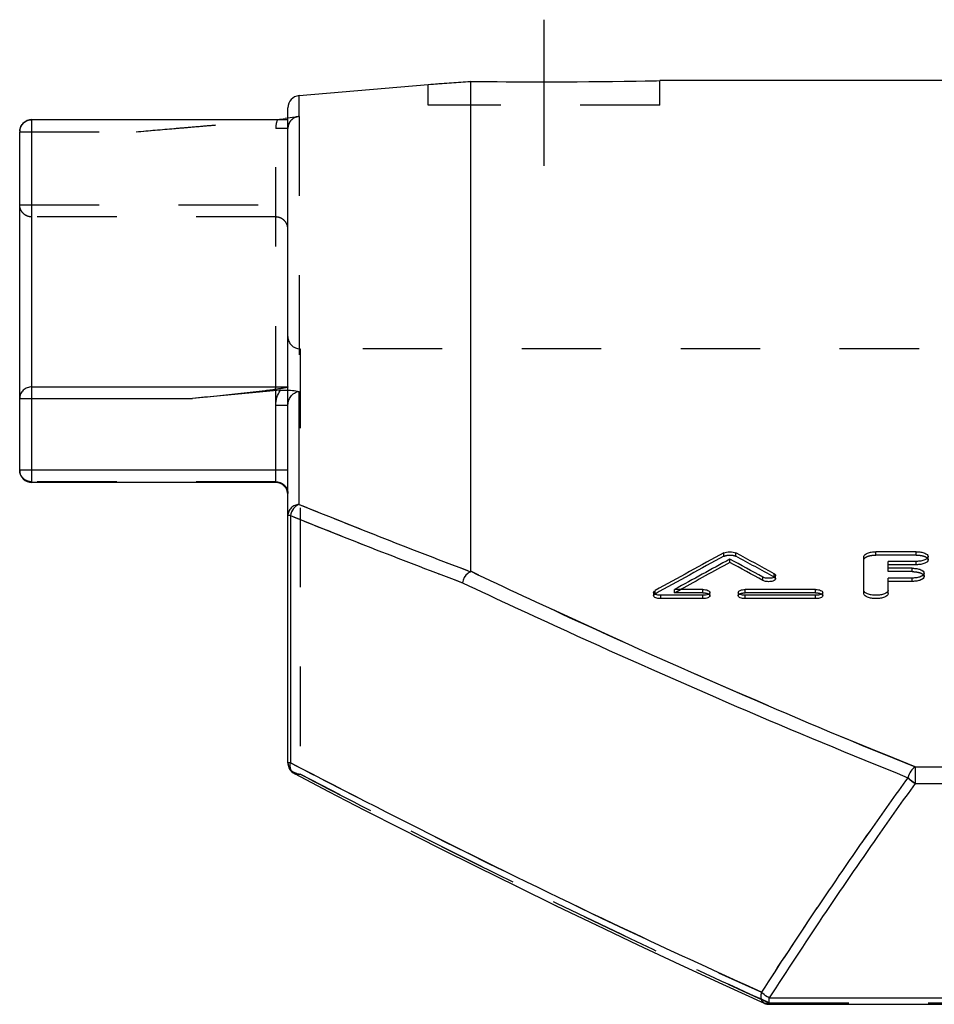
# Model space of a CAD drawing. Header units: millimetres. Extents: x 0 to 1000, y 0 to 1000.
# Tile 1 of 3: x 270 to 345, y 558 to 639. Entities that reach past the tile are written whole.
import ezdxf

# ---------------------------------------------------------------- set-up
doc = ezdxf.new("R2010")
doc.units = ezdxf.units.MM
doc.header["$LTSCALE"] = 65.185185
doc.linetypes.add('CENTER', pattern=[0.6, 0.375, -0.075, 0.075, -0.075])
doc.linetypes.add('HIDDEN', pattern=[0.2, 0.1, -0.1])
for name, color, linetype in [('FASEN', 7, 'CONTINUOUS'), ('KOERPER', 7, 'CONTINUOUS'), ('KONST.EL_MIT_GEO', 7, 'CONTINUOUS'), ('RUNDUNG', 7, 'CONTINUOUS'), ('SCHNITT', 7, 'CONTINUOUS')]:
    doc.layers.add(name, color=color, linetype=linetype)

msp = doc.modelspace()

# ---------------------------------------------------------------- linework, layer by layer
at = {"layer": 'FASEN', "color": 7, "linetype": 'Continuous'}
msp.add_line((292.913, 632.768), (303.5, 633.694), dxfattribs=at)
at = {"layer": 'KOERPER', "color": 7, "linetype": 'Continuous'}
msp.add_line((377.554, 634), (322.5, 634), dxfattribs=at)
at = {"layer": 'KOERPER', "color": 8, "linetype": 'HIDDEN'}
msp.add_line((422, 612), (293, 612), dxfattribs=at)
at = {"layer": 'KONST.EL_MIT_GEO', "color": 8, "linetype": 'HIDDEN'}
for p, q in [((340.236, 595.076), (340.236, 595.352)), ((343.538, 595.076), (343.538, 595.352)), ((327.768, 594.978), (327.768, 595.254)), ((328.746, 594.978), (328.746, 595.254)), ((343.538, 595.076), (340.236, 595.076)), ((341.227, 593.719), (341.227, 593.994)), ((343.208, 593.719), (343.208, 593.994)), ((331.891, 593.271), (331.891, 593.545)), ((343.208, 593.719), (341.227, 593.719)), ((322.114, 591.883), (322.114, 592.156)), ((323.725, 591.98), (323.725, 592.253)), ((323.725, 591.98), (324.217, 592.253)), ((323.841, 592.044), (324.217, 592.253)), ((326.045, 591.98), (326.045, 592.253)), ((329.512, 591.98), (329.512, 592.253)), ((335.29, 591.98), (335.29, 592.253)), ((326.045, 591.98), (323.725, 591.98)), ((335.29, 591.98), (329.512, 591.98))]:
    msp.add_line(p, q, dxfattribs=at)
at = {"layer": 'KONST.EL_MIT_GEO', "color": 7, "linetype": 'Continuous'}
for p, q in [((343.538, 595.352), (340.236, 595.352)), ((328.257, 594.467), (328.257, 594.741)), ((339.245, 591.912), (339.245, 594.957)), ((341.227, 593.994), (341.227, 594.559)), ((343.538, 594.559), (341.227, 594.559)), ((343.538, 594.285), (343.538, 594.559)), ((344.528, 594.682), (344.528, 594.957)), ((343.538, 594.285), (341.227, 594.285)), ((343.208, 593.994), (341.227, 593.994)), ((330.963, 592.991), (330.963, 593.265)), ((332.005, 593.131), (332.005, 593.405)), ((341.227, 591.912), (341.227, 593.188)), ((343.208, 593.188), (341.227, 593.188)), ((343.208, 592.915), (343.208, 593.188)), ((344.198, 593.318), (344.198, 593.592)), ((326.045, 592.253), (323.725, 592.253)), ((335.29, 592.253), (329.512, 592.253)), ((343.208, 592.915), (341.227, 592.915)), ((322, 592.014), (322, 591.741)), ((322.578, 591.502), (322.578, 591.775)), ((326.045, 591.775), (322.578, 591.775)), ((326.045, 591.502), (322.578, 591.502)), ((326.045, 591.502), (326.045, 591.775)), ((326.623, 591.741), (326.623, 592.014)), ((328.934, 592.014), (328.934, 591.741)), ((329.512, 591.502), (329.512, 591.775)), ((335.29, 591.775), (329.512, 591.775)), ((335.29, 591.502), (329.512, 591.502)), ((335.29, 591.502), (335.29, 591.775)), ((335.868, 591.741), (335.868, 592.014))]:
    msp.add_line(p, q, dxfattribs=at)
for centre, radius, start, end in [((527.954, 223.064), 422.611, 118.27406, 119.14813), ((529.667, 222.571), 423.175, 118.42115, 119.12118), ((128.03, 224.734), 420.71, 61.16043, 61.58022), ((129.895, 225.516), 419.819, 61.23939, 61.72788), ((529.344, 222.651), 422.709, 118.40555, 119.03), ((128.088, 224.332), 420.793, 61.17581, 61.59546)]:
    msp.add_arc(centre, radius, start, end, dxfattribs=at)
at = {"layer": 'KONST.EL_MIT_GEO', "color": 8, "linetype": 'HIDDEN'}
for centre, radius, start, end in [((527.894, 222.664), 422.692, 118.25887, 119.13265), ((129.953, 225.114), 419.902, 61.25475, 61.74306)]:
    msp.add_arc(centre, radius, start, end, dxfattribs=at)
at = {"layer": 'KONST.EL_MIT_GEO', "color": 7, "linetype": 'Continuous'}
for points, knots in [([(327.768, 595.254), (327.835, 595.289), (327.998, 595.337), (328.257, 595.36), (328.516, 595.337), (328.68, 595.289), (328.746, 595.254)], [0, 0, 0, 0, 0.2261, 0.500015, 0.773922, 1, 1, 1, 1]), ([(339.245, 594.957), (339.245, 595.091), (339.525, 595.254), (339.866, 595.331), (340.109, 595.352), (340.236, 595.352)], [0, 0, 0, 0, 0.361044, 0.659093, 1, 1, 1, 1]), ([(343.538, 595.352), (343.665, 595.352), (343.908, 595.331), (344.248, 595.254), (344.528, 595.091), (344.528, 594.957)], [0, 0, 0, 0, 0.340874, 0.638945, 1, 1, 1, 1]), ([(344.528, 594.957), (344.528, 594.9), (344.471, 594.809), (344.357, 594.73), (344.18, 594.645), (343.903, 594.578), (343.665, 594.559), (343.538, 594.559)], [0, 0, 0, 0, 0.14938, 0.250207, 0.371074, 0.664545, 1, 1, 1, 1]), ([(344.528, 594.682), (344.528, 594.625), (344.471, 594.534), (344.357, 594.454), (344.181, 594.371), (343.904, 594.303), (343.666, 594.285), (343.538, 594.285)], [0, 0, 0, 0, 0.149094, 0.251363, 0.371424, 0.661364, 1, 1, 1, 1]), ([(343.208, 593.994), (343.334, 593.994), (343.578, 593.973), (343.92, 593.895), (344.198, 593.727), (344.198, 593.592)], [0, 0, 0, 0, 0.339802, 0.63724, 1, 1, 1, 1]), ([(332.005, 593.405), (332.005, 593.346), (331.906, 593.261), (331.762, 593.209), (331.545, 593.164), (331.27, 593.166), (331.051, 593.216), (330.963, 593.265)], [0, 0, 0, 0, 0.155214, 0.276171, 0.420417, 0.734132, 1, 1, 1, 1]), ([(332.005, 593.131), (332.005, 593.072), (331.906, 592.988), (331.762, 592.935), (331.546, 592.891), (331.271, 592.891), (331.051, 592.942), (330.963, 592.991)], [0, 0, 0, 0, 0.156555, 0.27539, 0.41892, 0.732751, 1, 1, 1, 1]), ([(331.891, 593.545), (331.908, 593.535), (331.959, 593.504), (332.005, 593.447), (332.005, 593.405)], [0, 0, 0, 0, 0.3153, 1, 1, 1, 1]), ([(344.198, 593.592), (344.198, 593.457), (343.92, 593.289), (343.578, 593.21), (343.335, 593.188), (343.208, 593.188)], [0, 0, 0, 0, 0.363026, 0.660415, 1, 1, 1, 1]), ([(344.198, 593.318), (344.198, 593.182), (343.921, 593.015), (343.579, 592.936), (343.336, 592.915), (343.208, 592.915)], [0, 0, 0, 0, 0.363327, 0.657154, 1, 1, 1, 1]), ([(322, 592.014), (322, 592.027), (322.013, 592.09), (322.07, 592.132), (322.114, 592.156)], [0, 0, 0, 0, 0.20611, 1, 1, 1, 1]), ([(326.045, 592.253), (326.119, 592.253), (326.261, 592.241), (326.461, 592.194), (326.623, 592.094), (326.623, 592.014)], [0, 0, 0, 0, 0.338629, 0.635309, 1, 1, 1, 1]), ([(328.934, 592.014), (328.934, 592.094), (329.095, 592.194), (329.296, 592.24), (329.438, 592.253), (329.512, 592.253)], [0, 0, 0, 0, 0.36473, 0.661429, 1, 1, 1, 1]), ([(335.29, 592.253), (335.364, 592.253), (335.506, 592.241), (335.707, 592.194), (335.868, 592.094), (335.868, 592.014)], [0, 0, 0, 0, 0.338629, 0.635309, 1, 1, 1, 1]), ([(341.227, 592.185), (341.227, 592.048), (340.95, 591.877), (340.606, 591.796), (340.236, 591.763), (339.866, 591.796), (339.522, 591.877), (339.244, 592.048), (339.245, 592.185)], [0, 0, 0, 0, 0.182371, 0.330747, 0.500001, 0.669256, 0.817632, 1, 1, 1, 1]), ([(322.578, 591.775), (322.504, 591.775), (322.362, 591.787), (322.161, 591.834), (322, 591.935), (322, 592.014)], [0, 0, 0, 0, 0.338554, 0.63522, 1, 1, 1, 1]), ([(322.578, 591.502), (322.503, 591.502), (322.362, 591.514), (322.161, 591.562), (322, 591.661), (322, 591.741)], [0, 0, 0, 0, 0.341291, 0.633382, 1, 1, 1, 1]), ([(326.623, 592.014), (326.623, 591.934), (326.461, 591.834), (326.261, 591.787), (326.119, 591.775), (326.045, 591.775)], [0, 0, 0, 0, 0.364912, 0.66157, 1, 1, 1, 1]), ([(326.623, 591.741), (326.623, 591.661), (326.462, 591.562), (326.261, 591.514), (326.12, 591.502), (326.045, 591.502)], [0, 0, 0, 0, 0.366302, 0.657012, 1, 1, 1, 1]), ([(329.512, 591.775), (329.438, 591.775), (329.296, 591.787), (329.095, 591.834), (328.934, 591.934), (328.934, 592.014)], [0, 0, 0, 0, 0.338488, 0.635127, 1, 1, 1, 1]), ([(329.512, 591.502), (329.437, 591.502), (329.296, 591.514), (329.095, 591.562), (328.934, 591.661), (328.934, 591.741)], [0, 0, 0, 0, 0.34062, 0.633577, 1, 1, 1, 1]), ([(335.868, 592.014), (335.868, 591.934), (335.707, 591.834), (335.506, 591.787), (335.364, 591.775), (335.29, 591.775)], [0, 0, 0, 0, 0.364912, 0.66157, 1, 1, 1, 1]), ([(335.868, 591.741), (335.868, 591.661), (335.707, 591.562), (335.507, 591.514), (335.365, 591.502), (335.29, 591.502)], [0, 0, 0, 0, 0.366302, 0.657012, 1, 1, 1, 1]), ([(341.227, 591.912), (341.227, 591.775), (340.95, 591.603), (340.605, 591.523), (340.236, 591.49), (339.867, 591.523), (339.522, 591.603), (339.245, 591.775), (339.245, 591.912)], [0, 0, 0, 0, 0.182095, 0.331723, 0.49974, 0.668797, 0.817655, 1, 1, 1, 1])]:
    msp.add_open_spline(points, degree=3, knots=knots, dxfattribs=at)
at = {"layer": 'KONST.EL_MIT_GEO', "color": 8, "linetype": 'HIDDEN'}
for points, knots in [([(327.768, 594.978), (327.834, 595.014), (327.998, 595.062), (328.256, 595.084), (328.515, 595.062), (328.679, 595.014), (328.746, 594.978)], [0, 0, 0, 0, 0.225126, 0.500069, 0.771937, 1, 1, 1, 1]), ([(339.245, 594.681), (339.245, 594.816), (339.525, 594.979), (339.866, 595.056), (340.109, 595.076), (340.236, 595.076)], [0, 0, 0, 0, 0.361591, 0.658415, 1, 1, 1, 1]), ([(343.538, 595.076), (343.666, 595.076), (343.909, 595.056), (344.25, 594.978), (344.528, 594.816), (344.528, 594.682)], [0, 0, 0, 0, 0.344806, 0.63849, 1, 1, 1, 1]), ([(331.891, 593.271), (331.909, 593.261), (331.96, 593.23), (332.005, 593.172), (332.005, 593.131)], [0, 0, 0, 0, 0.323733, 1, 1, 1, 1]), ([(343.208, 593.719), (343.336, 593.719), (343.579, 593.698), (343.921, 593.619), (344.198, 593.453), (344.198, 593.318)], [0, 0, 0, 0, 0.343742, 0.636804, 1, 1, 1, 1]), ([(322, 591.741), (322, 591.754), (322.013, 591.817), (322.07, 591.859), (322.114, 591.883)], [0, 0, 0, 0, 0.201571, 1, 1, 1, 1]), ([(326.045, 591.98), (326.119, 591.98), (326.261, 591.967), (326.461, 591.92), (326.623, 591.821), (326.623, 591.741)], [0, 0, 0, 0, 0.340762, 0.63376, 1, 1, 1, 1]), ([(328.934, 591.741), (328.934, 591.821), (329.095, 591.92), (329.295, 591.967), (329.437, 591.98), (329.512, 591.98)], [0, 0, 0, 0, 0.36612, 0.65687, 1, 1, 1, 1]), ([(335.29, 591.98), (335.365, 591.98), (335.506, 591.967), (335.707, 591.92), (335.868, 591.821), (335.868, 591.741)], [0, 0, 0, 0, 0.340762, 0.63376, 1, 1, 1, 1])]:
    msp.add_open_spline(points, degree=3, knots=knots, dxfattribs=at)
at = {"layer": 'RUNDUNG', "color": 7, "linetype": 'Continuous'}
for p, q in [((292.913, 631.07), (292.913, 632.768)), ((292, 630.92), (292, 631.771)), ((292.913, 631.07), (292.83, 631.056)), ((271, 601.034), (271, 630.804)), ((271, 630.804), (291.954, 630.804)), ((271, 630.8), (292, 630.8)), ((292, 608.877), (292, 630.8)), ((270, 602.034), (270, 629.803)), ((271, 608.877), (292, 608.877)), ((291.384, 608.593), (284.17, 607.928)), ((292.913, 599.237), (292.913, 608.506)), ((270, 607.928), (284.17, 607.928)), ((291, 601.034), (291, 607.35)), ((292, 607.35), (291, 607.35)), ((292, 578.033), (292, 607.35)), ((292, 602.034), (270, 602.034)), ((291, 601.034), (271, 601.034)), ((292.219, 598.312), (292, 598.312)), ((292.219, 598.312), (292.219, 578.034)), ((292.219, 578.034), (292, 578.034)), ((343.453, 577.696), (343.453, 576.34)), ((343.453, 577.696), (678.547, 577.696)), ((343.453, 576.34), (678.547, 576.34)), ((331.486, 558.746), (690.514, 558.746)), ((331.487, 558.221), (331.487, 558.746)), ((331.487, 558.221), (690.513, 558.221))]:
    msp.add_line(p, q, dxfattribs=at)
at = {"layer": 'RUNDUNG', "color": 8, "linetype": 'HIDDEN'}
for p, q in [((292, 630.8), (292, 630.92)), ((292.913, 631.07), (292.913, 608.506)), ((279.559, 629.804), (290.946, 630.804)), ((290.946, 630.804), (291.148, 630.822)), ((270, 629.804), (279.559, 629.804)), ((291, 607.35), (291, 630.063)), ((292, 630.063), (291, 630.063)), ((270, 623.812), (292, 623.812)), ((291, 622.816), (271, 622.816)), ((293, 612), (293, 577.111)), ((292, 607.35), (292, 608.877)), ((291, 601.084), (271, 601.084)), ((292.536, 577.148), (292.536, 577.148)), ((295.319, 575.696), (295.329, 575.691)), ((304.383, 571.064), (304.394, 571.059)), ((307.526, 569.492), (307.537, 569.487)), ((310.73, 567.909), (310.741, 567.904)), ((313.993, 566.316), (314.005, 566.311)), ((317.317, 564.714), (317.328, 564.709)), ((320.7, 563.105), (320.712, 563.1)), ((324.142, 561.491), (324.154, 561.486)), ((327.644, 559.873), (327.655, 559.867)), ((331.155, 558.491), (331.488, 558.341)), ((331.486, 558.341), (690.512, 558.341))]:
    msp.add_line(p, q, dxfattribs=at)
msp.add_lwpolyline([(292, 630.063), (292.002, 630.122), (292.008, 630.188), (292.018, 630.254), (292.033, 630.319), (292.052, 630.383), (292.075, 630.445), (292.102, 630.506), (292.132, 630.564), (292.167, 630.621), (292.205, 630.675), (292.247, 630.726), (292.292, 630.774), (292.34, 630.82), (292.39, 630.862), (292.444, 630.9), (292.499, 630.935), (292.557, 630.966), (292.617, 630.994), (292.678, 631.017), (292.741, 631.036), (292.805, 631.051), (292.829, 631.056)], dxfattribs=at)
at = {"layer": 'RUNDUNG', "color": 7, "linetype": 'Continuous'}
msp.add_lwpolyline([(292.536, 577.148), (295.329, 575.691), (298.29, 574.162), (301.311, 572.617), (304.394, 571.059), (307.537, 569.487), (310.741, 567.904), (314.005, 566.311), (317.328, 564.709), (320.712, 563.1), (324.154, 561.486), (327.655, 559.867), (331.075, 558.31)], dxfattribs=at)
for centre, radius, start, end in [((293, 631.771), 1, 95, 180), ((289.755, 646.582), 15.822, 275.05262, 277.3397), ((293, 630.082), 0.992, 95.06417, 104.59991), ((271, 629.804), 1, 90, 180), ((270.991, 629.804), 0.991, 176.2175, 179.99689), ((271, 602.034), 1, 180, 270), ((291, 600.034), 1, 0, 90), ((530.73, 1184.199), 631.457, 247.875697, 249.246536), ((530.467, 1187.934), 635.937, 247.997821, 249.360966), ((293, 578.034), 1, 180, 242.36974), ((331.487, 559.221), 1, 245.66376, 270)]:
    msp.add_arc(centre, radius, start, end, dxfattribs=at)
at = {"layer": 'RUNDUNG', "color": 8, "linetype": 'HIDDEN'}
for centre, radius, start, end in [((293.001, 630.081), 0.993, 104.59991, 112.12392), ((293, 613), 1, 180, 270), ((528.198, 1177.75), 624.529, 247.868093, 249.254137), ((527.933, 1181.441), 628.969, 247.990269, 249.368517), ((292.967, 578.115), 0.997, 231.04922, 238.36392), ((293, 578.194), 1.082, 256.15857, 269.99286)]:
    msp.add_arc(centre, radius, start, end, dxfattribs=at)
at = {"layer": 'RUNDUNG', "color": 7, "linetype": 'Continuous'}
for points, knots in [([(292.829, 631.056), (292.749, 631.042), (292.399, 630.98), (292.048, 630.925), (291.776, 630.89)], [0, 0, 0, 0, 0.228406, 1, 1, 1, 1]), ([(270.002, 629.869), (270.01, 629.993), (270.075, 630.241), (270.3, 630.548), (270.624, 630.752), (270.875, 630.8), (271, 630.8)], [0, 0, 0, 0, 0.249559, 0.499377, 0.749561, 1, 1, 1, 1]), ([(291.954, 630.804), (291.965, 630.804), (291.98, 630.804), (291.993, 630.802), (292, 630.801), (292, 630.8)], [0, 0, 0, 0, 0.68932, 0.908591, 1, 1, 1, 1]), ([(271, 608.877), (270.87, 608.877), (270.61, 608.829), (270.278, 608.62), (270.053, 608.304), (270, 608.052), (270, 607.928)], [0, 0, 0, 0, 0.255962, 0.508473, 0.756022, 1, 1, 1, 1]), ([(292, 608.877), (292, 608.868), (291.973, 608.853), (291.937, 608.839), (291.886, 608.823), (291.813, 608.805), (291.717, 608.784), (291.6, 608.762), (291.481, 608.74), (291.32, 608.714), (291.118, 608.683), (290.873, 608.647), (290.546, 608.602), (290.134, 608.55), (289.64, 608.489), (289.144, 608.432), (288.648, 608.376), (287.986, 608.304), (287.157, 608.217), (286.162, 608.117), (285.166, 608.021), (284.502, 607.959), (284.17, 607.928)], [0, 0, 0, 0, 0.003556, 0.009403, 0.016132, 0.023254, 0.038052, 0.053211, 0.068558, 0.084018, 0.115142, 0.146429, 0.177813, 0.240758, 0.303841, 0.367006, 0.430224, 0.493477, 0.620052, 0.74668, 0.873334, 1, 1, 1, 1]), ([(291, 607.35), (291, 607.569), (291.065, 608.011), (291.26, 608.413), (291.384, 608.593)], [0, 0, 0, 0, 0.500052, 1, 1, 1, 1]), ([(291.384, 608.593), (291.526, 608.606), (292.037, 608.633), (292.552, 608.584), (292.913, 608.506)], [0, 0, 0, 0, 0.277842, 1, 1, 1, 1]), ([(292, 607.35), (292, 607.611), (292.122, 608.023), (292.513, 608.398), (292.778, 608.492), (292.913, 608.506)], [0, 0, 0, 0, 0.492384, 0.744846, 1, 1, 1, 1]), ([(292.913, 599.237), (292.791, 599.227), (292.551, 599.166), (292.249, 598.957), (292.048, 598.66), (292, 598.426), (292, 598.312)], [0, 0, 0, 0, 0.258415, 0.511622, 0.758134, 1, 1, 1, 1]), ([(292.913, 599.237), (292.734, 599.172), (292.409, 598.9), (292.251, 598.517), (292.219, 598.312)], [0, 0, 0, 0, 0.478649, 1, 1, 1, 1]), ([(306.975, 593.715), (306.98, 593.717), (306.992, 593.723), (307, 593.737), (307, 593.746)], [0, 0, 0, 0, 0.34599, 1, 1, 1, 1]), ([(307, 593.746), (309.847, 592.396), (321.878, 586.779), (334.066, 581.496), (343.453, 577.696)], [0, 0, 0, 0, 0.237317, 1, 1, 1, 1]), ([(306.975, 593.715), (306.894, 593.68), (306.57, 593.471), (306.37, 593.099), (306.313, 592.811)], [0, 0, 0, 0, 0.230613, 1, 1, 1, 1]), ([(306.313, 592.811), (309.167, 591.465), (321.228, 585.867), (333.445, 580.602), (342.853, 576.815)], [0, 0, 0, 0, 0.237344, 1, 1, 1, 1]), ([(292.536, 577.148), (292.47, 577.182), (292.347, 577.284), (292.186, 577.582), (292.183, 577.858), (292.219, 578.034)], [0, 0, 0, 0, 0.223981, 0.462461, 1, 1, 1, 1]), ([(330.843, 559.221), (327.375, 560.782), (314.368, 566.777), (301.543, 573.166), (292.219, 578.034)], [0, 0, 0, 0, 0.26552, 1, 1, 1, 1]), ([(343.453, 577.696), (343.307, 577.615), (343.05, 577.339), (342.901, 577.003), (342.853, 576.815)], [0, 0, 0, 0, 0.463982, 1, 1, 1, 1]), ([(342.853, 576.815), (341.811, 575.373), (337.692, 569.588), (333.729, 563.692), (330.843, 559.221)], [0, 0, 0, 0, 0.25058, 1, 1, 1, 1]), ([(343.453, 576.34), (343.396, 576.371), (343.179, 576.506), (342.982, 576.675), (342.853, 576.815)], [0, 0, 0, 0, 0.253344, 1, 1, 1, 1]), ([(343.453, 576.34), (342.415, 574.897), (338.311, 569.112), (334.362, 563.217), (331.486, 558.746)], [0, 0, 0, 0, 0.250572, 1, 1, 1, 1]), ([(330.844, 559.221), (330.815, 559.123), (330.788, 558.931), (330.807, 558.659), (330.899, 558.437), (331.014, 558.338), (331.075, 558.31)], [0, 0, 0, 0, 0.302783, 0.571676, 0.800505, 1, 1, 1, 1]), ([(331.487, 558.746), (331.426, 558.777), (331.192, 558.906), (330.979, 559.075), (330.844, 559.221)], [0, 0, 0, 0, 0.256139, 1, 1, 1, 1])]:
    msp.add_open_spline(points, degree=3, knots=knots, dxfattribs=at)
at = {"layer": 'RUNDUNG', "color": 8, "linetype": 'HIDDEN'}
for points, knots in [([(292.627, 631.001), (292.445, 630.927), (292.118, 630.662), (292, 630.26), (292, 630.063)], [0, 0, 0, 0, 0.500299, 1, 1, 1, 1]), ([(279.559, 629.804), (280.599, 629.895), (282.16, 630.031), (284.24, 630.208), (285.799, 630.339), (287.356, 630.467), (288.653, 630.572), (289.688, 630.652), (290.46, 630.711), (291.099, 630.758), (291.597, 630.788), (291.838, 630.804), (291.954, 630.804)], [0, 0, 0, 0, 0.25188, 0.377773, 0.503599, 0.62931, 0.754805, 0.817395, 0.879771, 0.941635, 0.971995, 1, 1, 1, 1]), ([(271, 622.816), (270.87, 622.816), (270.607, 622.868), (270.275, 623.089), (270.052, 623.42), (270, 623.682), (270, 623.812)], [0, 0, 0, 0, 0.25046, 0.50065, 0.75046, 1, 1, 1, 1]), ([(292, 621.82), (292, 621.95), (291.948, 622.212), (291.725, 622.543), (291.393, 622.764), (291.13, 622.816), (291, 622.816)], [0, 0, 0, 0, 0.24954, 0.499349, 0.74954, 1, 1, 1, 1]), ([(271, 601.084), (270.87, 601.084), (270.61, 601.133), (270.277, 601.342), (270.053, 601.658), (270, 601.91), (270, 602.034)], [0, 0, 0, 0, 0.25591, 0.508398, 0.755968, 1, 1, 1, 1]), ([(291, 601.084), (291.13, 601.084), (291.39, 601.036), (291.723, 600.826), (291.947, 600.511), (292, 600.258), (292, 600.134)], [0, 0, 0, 0, 0.25591, 0.508398, 0.755968, 1, 1, 1, 1]), ([(307, 593.746), (307, 593.744), (306.998, 593.73), (306.985, 593.72), (306.975, 593.715)], [0, 0, 0, 0, 0.195786, 1, 1, 1, 1]), ([(343.453, 577.696), (340.226, 579.003), (327.96, 584.088), (315.85, 589.547), (307, 593.746)], [0, 0, 0, 0, 0.262227, 1, 1, 1, 1]), ([(292, 578.034), (292, 577.913), (292.054, 577.667), (292.279, 577.36), (292.611, 577.158), (292.87, 577.111), (293, 577.111)], [0, 0, 0, 0, 0.240623, 0.486846, 0.740778, 1, 1, 1, 1]), ([(292.219, 578.034), (295.187, 576.485), (307.922, 569.931), (320.837, 563.726), (330.843, 559.221)], [0, 0, 0, 0, 0.233808, 1, 1, 1, 1]), ([(292.536, 577.148), (292.604, 577.112), (292.761, 577.068), (292.921, 577.09), (293, 577.111)], [0, 0, 0, 0, 0.484141, 1, 1, 1, 1]), ([(331.486, 558.341), (328.032, 559.898), (315.07, 565.879), (302.292, 572.253), (293, 577.111)], [0, 0, 0, 0, 0.265468, 1, 1, 1, 1]), ([(293, 577.111), (295.934, 575.577), (308.516, 569.095), (321.274, 562.953), (331.155, 558.491)], [0, 0, 0, 0, 0.233956, 1, 1, 1, 1]), ([(342.853, 576.815), (341.811, 575.373), (337.692, 569.588), (333.729, 563.692), (330.843, 559.221)], [0, 0, 0, 0, 0.25058, 1, 1, 1, 1]), ([(342.853, 576.815), (342.894, 576.771), (343.005, 576.656), (343.204, 576.494), (343.367, 576.386), (343.453, 576.34)], [0, 0, 0, 0, 0.238749, 0.618693, 1, 1, 1, 1]), ([(331.075, 558.31), (331.105, 558.297), (331.241, 558.256), (331.392, 558.29), (331.487, 558.341)], [0, 0, 0, 0, 0.231683, 1, 1, 1, 1]), ([(331.291, 558.28), (331.272, 558.277), (331.199, 558.273), (331.125, 558.288), (331.075, 558.31)], [0, 0, 0, 0, 0.261543, 1, 1, 1, 1])]:
    msp.add_open_spline(points, degree=3, knots=knots, dxfattribs=at)
for points in [[(291.148, 630.822), (291.051, 630.583), (291, 630.321), (291, 630.063)], [(292.741, 577.143), (292.637, 577.168), (292.536, 577.21), (292.444, 577.267)], [(331.388, 558.301), (331.357, 558.291), (331.324, 558.284), (331.291, 558.28)], [(331.487, 558.341), (331.455, 558.325), (331.422, 558.311), (331.388, 558.301)]]:
    msp.add_open_spline(points, degree=3, dxfattribs=at)
at = {"layer": 'SCHNITT', "color": 7, "linetype": 'CENTER'}
msp.add_line((313, 639), (313, 627), dxfattribs=at)
at = {"layer": 'SCHNITT', "color": 8, "linetype": 'HIDDEN'}
for p, q in [((303.5, 633.694), (303.716, 633.708)), ((303.5, 632), (303.5, 633.694)), ((306.747, 633.924), (307, 633.943)), ((307, 633.943), (307.296, 633.939)), ((322.232, 633.995), (322.5, 634)), ((322.5, 632), (322.5, 634)), ((322.5, 632), (303.5, 632))]:
    msp.add_line(p, q, dxfattribs=at)
at = {"layer": 'SCHNITT', "color": 7, "linetype": 'Continuous'}
msp.add_line((307, 593.746), (307, 633.943), dxfattribs=at)
for centre, radius, start, end in [((271.634, 1106.824), 474.202, 273.85309, 274.27705), ((313, 1105.978), 472.074, 269.27177, 271.15311)]:
    msp.add_arc(centre, radius, start, end, dxfattribs=at)
at = {"layer": 'SCHNITT', "color": 8, "linetype": 'HIDDEN'}
for centre, radius, start, end in [((271.651, 1106.59), 473.967, 273.87918, 274.24648), ((313, 1105.877), 471.973, 269.30745, 271.12084)]:
    msp.add_arc(centre, radius, start, end, dxfattribs=at)

doc.saveas('drawing.dxf')
